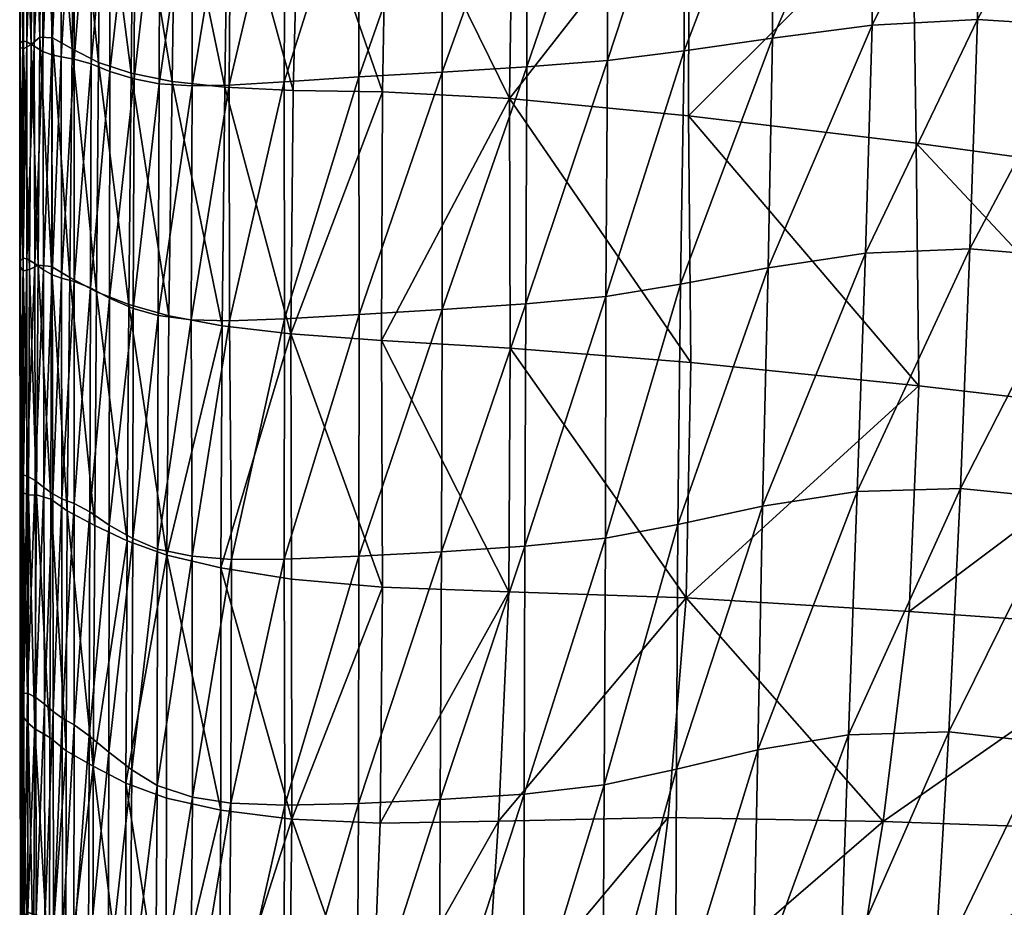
# Model space of a CAD drawing. Header units: inches. Extents: x 0 to 89.2, y -64 to 0.
# Tile 9 of 156: x 0.1 to 2.8, y -56.3 to -53.9. Entities that reach past the tile are written whole.
import ezdxf

# ---------------------------------------------------------------- set-up
doc = ezdxf.new("R2010")
doc.units = ezdxf.units.IN
doc.header["$MEASUREMENT"] = 0
doc.layers.add('AFUCH-3-BSPT', color=4, linetype='Continuous')
doc.layers.add('AFUCH-3-STUP', color=5, linetype='Continuous')

msp = doc.modelspace()

# ---------------------------------------------------------------- meshes
at = {"layer": 'AFUCH-3-BSPT'}
mesh = msp.add_polyface(dxfattribs=at)
corners = [(1.7688, -52.2958, 0.4209), (22.1505, -52.2958, 0.4209), (1.7688, -52.4158, 0.3724), (22.1505, -52.4158, 0.3724), (1.7688, -52.544, 0.3904), (22.1505, -52.544, 0.3904), (1.7688, -52.646, 0.4701), (22.1505, -52.646, 0.4701), (1.7688, -52.6944, 0.59), (22.1505, -52.6944, 0.59), (1.7688, -52.6764, 0.7182), (22.1505, -52.6764, 0.7182), (1.7688, -52.5968, 0.8202), (22.1505, -52.5968, 0.8202), (1.7688, -52.4768, 0.8686), (22.1505, -52.4768, 0.8686), (1.7688, -52.3486, 0.8506), (22.1505, -52.3486, 0.8506), (1.7688, -52.2466, 0.771), (22.1505, -52.2466, 0.771), (1.7688, -52.1982, 0.651), (22.1505, -52.1982, 0.651), (1.7688, -52.2162, 0.5228), (22.1505, -52.2162, 0.5228), (1.5325, -52.4815, 0.9074), (1.5217, -52.6017, 0.8607), (5.7476, -54.0945, 13.0186), (1.0603, -52.7264, 1.8758), (5.7775, -53.9686, 13.0186), (1.0913, -52.6007, 1.8782), (5.7348, -53.8427, 13.0186), (1.0603, -52.4782, 1.9063), (5.631, -53.7505, 13.0186), (0.9759, -52.3917, 1.9524), (5.4938, -53.7167, 13.0186), (0.8606, -52.3643, 2.0043), (5.3601, -53.7505, 13.0186), (0.7452, -52.4034, 2.048), (5.2656, -53.8427, 13.0186), (0.6608, -52.4986, 2.0719), (0.6299, -52.6242, 2.0694), (5.6532, -54.1867, 13.0186), (0.9759, -52.8215, 1.8996), (5.5194, -54.2205, 13.0186), (0.8606, -52.8606, 1.9434), (5.3823, -54.1867, 13.0186), (0.7452, -52.8332, 1.9952), (5.2784, -54.0945, 13.0186), (0.6608, -52.7467, 2.0414), (5.2357, -53.9686, 13.0186)]
mesh.append_faces([[corners[k] for k in face] for face in [(16, 24, 14), (14, 25, 12), (28, 27, 29), (30, 29, 31), (32, 31, 33), (38, 37, 39), (27, 41, 42), (46, 47, 48), (48, 49, 40), (26, 43, 41), (38, 34, 36)]], dxfattribs={"vtx0": -1})
mesh.append_faces([[corners[k] for k in face] for face in [(34, 33, 35), (36, 35, 37), (30, 47, 28), (28, 45, 26), (47, 30, 49), (49, 32, 38)]], dxfattribs={"vtx0": -1, "vtx1": -1})
mesh.append_faces([[corners[k] for k in face] for face in [(42, 43, 44), (44, 45, 46), (28, 47, 45), (26, 45, 43), (49, 30, 32), (38, 32, 34)]], dxfattribs={"vtx0": -1, "vtx2": -1})
mesh.append_faces([[corners[k] for k in face] for face in [(0, 1, 2), (2, 3, 4), (4, 5, 6), (10, 11, 12), (12, 13, 14), (14, 15, 16), (16, 17, 18), (22, 23, 0), (26, 27, 28), (28, 29, 30), (30, 31, 32), (32, 33, 34), (34, 35, 36), (36, 37, 38), (26, 41, 27)]], dxfattribs={"vtx1": -1})
mesh.append_faces([[corners[k] for k in face] for face in [(6, 7, 8), (8, 9, 10), (18, 19, 20), (20, 21, 22)]], dxfattribs={"vtx1": -1, "vtx2": -1})
mesh.append_faces([[corners[k] for k in face] for face in [(38, 39, 40), (42, 41, 43), (44, 43, 45), (46, 45, 47), (48, 47, 49), (40, 49, 38)]], dxfattribs={"vtx2": -1})
mesh = msp.add_polyface(dxfattribs=at)
corners = [(22.1505, -52.5968, 0.8202), (22.3869, -52.4815, 0.9074), (22.1505, -52.4768, 0.8686), (1.7688, -52.4158, 0.3724), (22.1505, -52.2958, 0.4209), (22.1505, -52.4158, 0.3724), (1.7688, -52.544, 0.3904), (22.1505, -52.544, 0.3904), (1.7688, -52.646, 0.4701), (22.1505, -52.646, 0.4701), (1.7688, -52.6944, 0.59), (22.1505, -52.6944, 0.59), (1.7688, -52.6764, 0.7182), (22.1505, -52.6764, 0.7182), (1.7688, -52.5968, 0.8202), (1.7688, -52.4768, 0.8686), (1.7688, -52.3486, 0.8506), (22.1505, -52.3486, 0.8506), (1.7688, -52.2466, 0.771), (22.1505, -52.2466, 0.771), (1.7688, -52.1982, 0.651), (22.1505, -52.1982, 0.651), (1.7688, -52.2162, 0.5228), (22.1505, -52.2162, 0.5228), (1.7688, -52.2958, 0.4209), (23.2586, -52.4986, 2.0719), (18.6536, -53.8427, 13.0186), (23.2895, -52.6242, 2.0694), (18.6835, -53.9686, 13.0186), (23.2586, -52.7467, 2.0414), (18.6408, -54.0945, 13.0186), (23.1741, -52.8332, 1.9953), (18.5369, -54.1867, 13.0186), (23.0588, -52.8606, 1.9434), (18.3997, -54.2205, 13.0186), (22.9435, -52.8215, 1.8996), (18.266, -54.1867, 13.0186), (22.859, -52.7264, 1.8758), (18.1715, -54.0945, 13.0186), (18.1416, -53.9686, 13.0186), (23.1741, -52.4034, 2.048), (18.5591, -53.7505, 13.0186), (23.0588, -52.3643, 2.0043), (18.4254, -53.7167, 13.0186), (22.9435, -52.3917, 1.9524), (18.2882, -53.7505, 13.0186), (22.859, -52.4782, 1.9063), (18.1844, -53.8427, 13.0186), (22.8281, -52.6007, 1.8782)]
mesh.append_faces([[corners[k] for k in face] for face in [(0, 1, 2), (3, 4, 5), (6, 5, 7), (8, 7, 9), (14, 13, 0), (15, 0, 2), (16, 2, 17), (18, 17, 19), (24, 23, 4), (27, 26, 28), (29, 28, 30), (31, 30, 32), (33, 32, 34), (35, 34, 36), (37, 36, 38), (26, 40, 41), (41, 42, 43), (43, 44, 45), (45, 46, 47), (47, 48, 39), (43, 26, 41)]], dxfattribs={"vtx0": -1})
mesh.append_faces([[corners[k] for k in face] for face in [(10, 9, 11), (12, 11, 13), (20, 19, 21), (22, 21, 23), (38, 32, 39), (39, 30, 47), (47, 28, 45), (45, 26, 43)]], dxfattribs={"vtx0": -1, "vtx1": -1})
mesh.append_faces([[corners[k] for k in face] for face in [(39, 32, 30), (47, 30, 28), (45, 28, 26), (38, 34, 32)]], dxfattribs={"vtx0": -1, "vtx2": -1})
mesh.append_faces([[corners[k] for k in face] for face in [(25, 26, 27), (27, 28, 29), (29, 30, 31), (35, 36, 37), (25, 40, 26), (36, 34, 38)]], dxfattribs={"vtx1": -1})
mesh.append_faces([[corners[k] for k in face] for face in [(31, 32, 33), (33, 34, 35), (41, 40, 42), (43, 42, 44)]], dxfattribs={"vtx1": -1, "vtx2": -1})
mesh.append_faces([[corners[k] for k in face] for face in [(37, 38, 39), (45, 44, 46), (47, 46, 48), (39, 48, 37)]], dxfattribs={"vtx2": -1})
at = {"layer": 'AFUCH-3-STUP'}
mesh = msp.add_polyface(dxfattribs=at)
corners = [(2.5132, -53.5646, 13.8962), (2.5227, -54.2323, 13.8934), (1.9174, -54.1596, 14.19), (1.9191, -53.5016, 14.187), (1.9283, -52.8596, 14.1801), (1.4408, -54.1133, 14.5054), (1.4507, -53.4587, 14.4972), (1.9238, -54.8157, 14.1896), (1.4425, -54.7783, 14.5049), (2.5302, -54.8782, 13.8914), (1.9113, -55.4422, 14.2025), (1.2618, -54.6751, 32.4062), (1.4845, -54.6601, 32.3835), (1.4869, -54.0295, 32.4052), (1.2621, -54.0431, 32.4285), (1.4866, -53.4171, 32.4122), (1.261, -53.4264, 32.4408), (1.6975, -54.6401, 32.272), (1.4821, -55.3051, 32.3613), (1.7014, -54.0121, 32.2905), (1.7009, -53.4045, 32.2986), (1.8959, -54.6078, 32.0104), (1.6962, -55.2836, 32.251), (1.9054, -53.9867, 32.0278), (1.9067, -53.3881, 32.0371), (1.8885, -55.2469, 31.9869), (2.1141, -55.1988, 31.5489), (2.1289, -54.5644, 31.565), (2.1404, -53.9527, 31.5674), (2.1431, -53.3656, 31.5739), (2.3657, -55.1594, 30.9178), (2.388, -54.5254, 30.9279), (2.4059, -53.9185, 30.9278), (2.4095, -53.3395, 30.9348), (2.6414, -55.151, 30.1451), (2.666, -54.5134, 30.1494), (2.6866, -53.9036, 30.1555), (2.6962, -53.3261, 30.1622)]
mesh.append_faces([[corners[k] for k in face] for face in [(0, 1, 2), (2, 1, 9), (13, 14, 11), (15, 16, 14), (25, 26, 27), (21, 27, 28), (23, 28, 29), (26, 30, 31), (31, 27, 26), (27, 31, 32), (32, 28, 27), (28, 32, 33), (33, 29, 28), (30, 34, 35), (35, 31, 30), (36, 32, 31), (37, 33, 32)]], dxfattribs={"vtx0": -1, "vtx1": -1, "vtx2": -1})
mesh.append_faces([[corners[k] for k in face] for face in [(0, 3, 4), (5, 2, 7), (7, 8, 5), (9, 7, 2), (8, 7, 10), (11, 12, 13), (14, 13, 15), (17, 12, 18), (12, 17, 19), (19, 13, 12), (13, 19, 20), (20, 15, 13), (21, 17, 22), (17, 21, 23), (23, 19, 17), (19, 23, 24), (24, 20, 19), (27, 21, 25), (28, 23, 21), (29, 24, 23)]], dxfattribs={"vtx0": -1, "vtx2": -1})
mesh.append_faces([[corners[k] for k in face] for face in [(2, 3, 0), (3, 2, 5), (5, 6, 3)]], dxfattribs={"vtx1": -1, "vtx2": -1})
mesh = msp.add_polyface(dxfattribs=at)
corners = [(3.7648, -52.9817, 13.3622), (3.7898, -53.7162, 13.3641), (3.1685, -53.6405, 13.6144), (2.5132, -53.5646, 13.8962), (3.1886, -54.3226, 13.609), (2.5227, -54.2323, 13.8934), (3.1631, -52.9389, 13.6133), (3.8287, -54.4032, 13.3674), (3.8554, -55.0081, 13.3813), (3.1997, -54.9565, 13.6169), (2.5302, -54.8782, 13.8914), (2.388, -54.5254, 30.9279), (2.666, -54.5134, 30.1494), (2.6866, -53.9036, 30.1555), (2.4059, -53.9185, 30.9278), (2.6962, -53.3261, 30.1622), (2.6414, -55.151, 30.1451), (2.9164, -55.1791, 29.3121), (2.9551, -54.5378, 29.3104), (2.98, -53.9219, 29.3164), (2.9875, -53.3376, 29.3238), (3.17, -55.2296, 28.4823), (3.2174, -54.5885, 28.4672), (3.2528, -53.967, 28.467), (3.2661, -53.3711, 28.4727), (3.4521, -54.6426, 27.6674), (3.498, -54.0162, 27.6518), (3.5175, -53.4085, 27.6464), (3.6536, -54.6901, 26.9372), (3.3949, -55.2812, 27.6976), (3.7084, -54.0646, 26.905), (3.7367, -53.4487, 26.8806), (3.8281, -54.7296, 26.2745), (3.588, -55.3232, 26.9788), (3.8891, -54.111, 26.2287), (3.9251, -53.4928, 26.1924), (3.9716, -54.7599, 25.6578), (3.7625, -55.3534, 26.3215)]
mesh.append_faces([[corners[k] for k in face] for face in [(3, 2, 4), (4, 5, 3), (6, 2, 3), (7, 4, 2), (2, 1, 7), (7, 8, 9), (9, 4, 7), (9, 10, 5), (5, 4, 9), (11, 12, 13), (14, 13, 15), (16, 17, 18), (18, 12, 16), (12, 18, 19), (19, 13, 12), (13, 19, 20), (20, 15, 13), (17, 21, 22), (22, 18, 17), (18, 22, 23), (23, 19, 18), (19, 23, 24), (24, 20, 19), (25, 22, 21), (22, 25, 26), (26, 23, 22), (23, 26, 27), (27, 24, 23), (28, 25, 29), (25, 28, 30), (30, 26, 25), (26, 30, 31), (31, 27, 26), (32, 28, 33), (28, 32, 34), (34, 30, 28), (30, 34, 35), (35, 31, 30), (36, 32, 37)]], dxfattribs={"vtx0": -1, "vtx1": -1, "vtx2": -1})
mesh.append_faces([[corners[k] for k in face] for face in [(0, 1, 2)]], dxfattribs={"vtx1": -1, "vtx2": -1})
mesh = msp.add_polyface(dxfattribs=at)
corners = [(0.2246, -53.9519, 19.8672), (0.2767, -53.9812, 19.0899), (0.2704, -54.5901, 19.1057), (0.2268, -53.3554, 19.8516), (0.283, -53.3825, 19.0744), (0.191, -53.9508, 20.6309), (0.2223, -54.561, 19.883), (0.1953, -53.3555, 20.6157), (0.1679, -53.9697, 21.3861), (0.1866, -54.5567, 20.6461), (0.1722, -53.3759, 21.372), (0.1477, -53.9817, 22.1278), (0.1636, -54.5687, 21.3998), (0.1494, -53.3923, 22.1158), (0.1377, -53.9769, 22.8436), (0.1467, -54.572, 22.1389), (0.1373, -53.3935, 22.8355), (0.1389, -53.9666, 23.5282), (0.1381, -54.5601, 22.8514), (0.1388, -53.3874, 23.5235), (0.1455, -53.9605, 24.1944), (0.1399, -54.5459, 23.5327), (0.1449, -53.3834, 24.1929), (0.1561, -53.9631, 24.8714), (0.1465, -54.5381, 24.196), (0.1558, -53.386, 24.8713), (0.1759, -53.9744, 25.575), (0.1563, -54.5401, 24.8719), (0.1745, -53.3949, 25.5745), (0.1989, -53.9881, 26.299), (0.1773, -54.5526, 25.5757), (0.1976, -53.4047, 26.2985), (0.2227, -53.9976, 27.0416), (0.2003, -54.5694, 26.2998), (0.2215, -53.4103, 27.0434), (0.2475, -54.0028, 27.8127), (0.2239, -54.5828, 27.0402), (0.2464, -53.4131, 27.8197), (0.2823, -54.0088, 28.6254), (0.2485, -54.5915, 27.8054), (0.2826, -53.4168, 28.6408), (0.3275, -54.0214, 29.465), (0.2822, -54.6006, 28.6088)]
mesh.append_faces([[corners[k] for k in face] for face in [(0, 1, 2), (1, 0, 3), (3, 4, 1), (5, 0, 6), (0, 5, 7), (7, 3, 0), (8, 5, 9), (5, 8, 10), (10, 7, 5), (11, 8, 12), (8, 11, 13), (13, 10, 8), (14, 11, 15), (11, 14, 16), (16, 13, 11), (17, 14, 18), (14, 17, 19), (19, 16, 14), (20, 17, 21), (17, 20, 22), (22, 19, 17), (23, 20, 24), (20, 23, 25), (25, 22, 20), (26, 23, 27), (23, 26, 28), (28, 25, 23), (29, 26, 30), (26, 29, 31), (31, 28, 26), (32, 29, 33), (29, 32, 34), (34, 31, 29), (35, 32, 36), (32, 35, 37), (37, 34, 32), (38, 35, 39), (35, 38, 40), (40, 37, 35), (41, 38, 42)]], dxfattribs={"vtx0": -1, "vtx1": -1, "vtx2": -1})
mesh = msp.add_polyface(dxfattribs=at)
corners = [(1.4408, -54.1133, 14.5054), (1.1032, -54.0961, 14.8633), (1.1144, -53.4491, 14.8503), (1.4507, -53.4587, 14.4972), (0.8648, -54.0921, 15.3109), (0.8822, -53.4577, 15.296), (0.4338, -54.0463, 17.4572), (0.5428, -54.068, 16.633), (0.5341, -54.6921, 16.6538), (0.6835, -54.0838, 15.8983), (0.6921, -53.4604, 15.8746), (0.552, -53.4529, 16.6091), (0.4398, -53.4384, 17.4369), (0.347, -54.018, 18.2872), (0.4281, -54.6617, 17.476), (0.352, -53.4158, 18.2701), (0.2767, -53.9812, 19.0899), (0.342, -54.6278, 18.3042), (0.283, -53.3825, 19.0744), (0.2823, -54.0088, 28.6254), (0.3275, -54.0214, 29.465), (0.3291, -53.4249, 29.4899), (0.2826, -53.4168, 28.6408), (0.3772, -54.042, 30.2733), (0.3258, -54.6178, 29.4395), (0.3779, -53.4386, 30.3001), (0.4419, -54.0616, 30.9897), (0.3766, -54.6453, 30.2457), (0.4439, -53.4517, 31.0107), (0.5083, -54.0745, 31.574), (0.4397, -54.6721, 30.9668), (0.5102, -53.4599, 31.5876), (0.5967, -54.0799, 31.979), (0.5975, -53.4622, 31.9881), (0.695, -54.0777, 32.2335), (0.6989, -53.4575, 32.2406), (0.8409, -54.0693, 32.3735), (0.8442, -53.447, 32.385), (1.0403, -54.0562, 32.4202), (0.8424, -54.7, 32.3516), (1.0404, -53.4351, 32.4327), (1.2621, -54.0431, 32.4285), (1.0411, -54.6888, 32.3979), (1.261, -53.4264, 32.4408)]
mesh.append_faces([[corners[k] for k in face] for face in [(1, 4, 5), (6, 7, 8), (4, 9, 10), (10, 5, 4), (9, 7, 11), (11, 10, 9), (7, 6, 12), (12, 11, 7), (13, 6, 14), (6, 13, 15), (15, 12, 6), (16, 13, 17), (13, 16, 18), (18, 15, 13), (19, 20, 21), (21, 22, 19), (23, 20, 24), (20, 23, 25), (25, 21, 20), (26, 23, 27), (23, 26, 28), (28, 25, 23), (29, 26, 30), (26, 29, 31), (31, 28, 26), (33, 31, 29), (38, 41, 43)]], dxfattribs={"vtx0": -1, "vtx1": -1, "vtx2": -1})
mesh.append_faces([[corners[k] for k in face] for face in [(0, 1, 2), (2, 3, 0), (5, 2, 1), (29, 32, 33), (32, 34, 35), (35, 33, 32), (34, 36, 37), (37, 35, 34), (38, 36, 39), (36, 38, 40), (40, 37, 36), (41, 38, 42), (43, 40, 38)]], dxfattribs={"vtx0": -1, "vtx2": -1})
mesh = msp.add_polyface(dxfattribs=at)
corners = [(0.342, -54.6278, 18.3042), (0.2704, -54.5901, 19.1057), (0.2767, -53.9812, 19.0899), (0.264, -55.2106, 19.1199), (0.2201, -55.18, 19.8982), (0.2223, -54.561, 19.883), (0.2246, -53.9519, 19.8672), (0.1822, -55.1686, 20.6607), (0.1866, -54.5567, 20.6461), (0.191, -53.9508, 20.6309), (0.1606, -55.1691, 21.4127), (0.1636, -54.5687, 21.3998), (0.1679, -53.9697, 21.3861), (0.1457, -55.162, 22.1488), (0.1467, -54.572, 22.1389), (0.1477, -53.9817, 22.1278), (0.1385, -55.1435, 22.8584), (0.1381, -54.5601, 22.8514), (0.1377, -53.9769, 22.8436), (0.141, -55.1258, 23.537), (0.1399, -54.5459, 23.5327), (0.1389, -53.9666, 23.5282), (0.1475, -55.1162, 24.1979), (0.1465, -54.5381, 24.196), (0.1455, -53.9605, 24.1944), (0.1566, -55.1173, 24.8732), (0.1563, -54.5401, 24.8719), (0.1561, -53.9631, 24.8714), (0.1787, -55.1301, 25.577), (0.1773, -54.5526, 25.5757), (0.1759, -53.9744, 25.575), (0.2017, -55.1486, 26.3007), (0.2003, -54.5694, 26.2998), (0.1989, -53.9881, 26.299), (0.2252, -55.1655, 27.0393), (0.2239, -54.5828, 27.0402), (0.2227, -53.9976, 27.0416), (0.2495, -55.1785, 27.7987), (0.2485, -54.5915, 27.8054), (0.2475, -54.0028, 27.8127), (0.2821, -55.1915, 28.5928), (0.2822, -54.6006, 28.6088), (0.2823, -54.0088, 28.6254)]
mesh.append_faces([[corners[k] for k in face] for face in [(0, 1, 2), (3, 4, 5), (5, 1, 3), (1, 5, 6), (4, 7, 8), (8, 5, 4), (5, 8, 9), (7, 10, 11), (11, 8, 7), (8, 11, 12), (10, 13, 14), (14, 11, 10), (11, 14, 15), (13, 16, 17), (17, 14, 13), (14, 17, 18), (16, 19, 20), (20, 17, 16), (17, 20, 21), (19, 22, 23), (23, 20, 19), (20, 23, 24), (22, 25, 26), (26, 23, 22), (23, 26, 27), (25, 28, 29), (29, 26, 25), (26, 29, 30), (28, 31, 32), (32, 29, 28), (29, 32, 33), (31, 34, 35), (35, 32, 31), (32, 35, 36), (34, 37, 38), (38, 35, 34), (35, 38, 39), (37, 40, 41), (41, 38, 37), (38, 41, 42)]], dxfattribs={"vtx0": -1, "vtx1": -1, "vtx2": -1})
mesh = msp.add_polyface(dxfattribs=at)
corners = [(1.4408, -54.1133, 14.5054), (1.4425, -54.7783, 14.5049), (1.1005, -54.7575, 14.867), (1.1032, -54.0961, 14.8633), (0.859, -54.7399, 15.3228), (0.8648, -54.0921, 15.3109), (0.6729, -55.3629, 15.9207), (0.6762, -54.7183, 15.9166), (1.103, -55.4142, 14.8689), (0.6835, -54.0838, 15.8983), (0.5341, -54.6921, 16.6538), (0.5428, -54.068, 16.633), (0.5291, -55.329, 16.6625), (0.4281, -54.6617, 17.476), (0.4338, -54.0463, 17.4572), (0.342, -54.6278, 18.3042), (0.4231, -55.2902, 17.4859), (0.2704, -54.5901, 19.1057), (0.3371, -55.2494, 18.3176), (1.4393, -55.4265, 14.5084), (0.347, -54.018, 18.2872), (0.2821, -55.1915, 28.5928), (0.3242, -55.2139, 29.4143), (0.3258, -54.6178, 29.4395), (0.2822, -54.6006, 28.6088), (0.3275, -54.0214, 29.465), (0.3766, -54.6453, 30.2457), (0.3772, -54.042, 30.2733), (0.4397, -54.6721, 30.9668), (0.3758, -55.2487, 30.2168), (0.4419, -54.0616, 30.9897), (0.5056, -54.6914, 31.5548), (0.438, -55.2841, 30.9398), (0.5083, -54.0745, 31.574), (0.5936, -54.7026, 31.9622), (0.504, -55.3125, 31.5235), (0.5967, -54.0799, 31.979), (0.6954, -54.7052, 32.2143), (0.5963, -55.3318, 31.931), (0.695, -54.0777, 32.2335), (0.8424, -54.7, 32.3516), (0.7014, -55.3404, 32.1833), (0.8409, -54.0693, 32.3735), (1.0411, -54.6888, 32.3979), (0.8414, -55.3398, 32.3275), (1.0403, -54.0562, 32.4202), (1.2618, -54.6751, 32.4062), (1.0401, -55.3317, 32.3749), (1.2621, -54.0431, 32.4285), (1.4845, -54.6601, 32.3835), (1.2601, -55.3198, 32.3836)]
mesh.append_faces([[corners[k] for k in face] for face in [(4, 5, 3), (6, 7, 4), (4, 7, 9), (9, 5, 4), (7, 10, 11), (11, 9, 7), (12, 10, 7), (13, 10, 12), (10, 13, 14), (15, 13, 16), (17, 15, 18), (13, 15, 20), (21, 22, 23), (23, 24, 21), (24, 23, 25), (26, 23, 22), (23, 26, 27), (28, 26, 29), (26, 28, 30), (31, 28, 32), (28, 31, 33), (34, 31, 35), (36, 33, 31), (43, 46, 48), (49, 46, 50)]], dxfattribs={"vtx0": -1, "vtx1": -1, "vtx2": -1})
mesh.append_faces([[corners[k] for k in face] for face in [(4, 2, 8), (2, 1, 19), (31, 34, 36), (37, 34, 38), (34, 37, 39), (39, 36, 34), (40, 37, 41), (37, 40, 42), (42, 39, 37), (43, 40, 44), (40, 43, 45), (46, 43, 47)]], dxfattribs={"vtx0": -1, "vtx2": -1})
mesh.append_faces([[corners[k] for k in face] for face in [(0, 1, 2), (2, 3, 0), (3, 2, 4)]], dxfattribs={"vtx1": -1, "vtx2": -1})
mesh = msp.add_polyface(dxfattribs=at)
corners = [(0.4231, -55.2902, 17.4859), (0.3371, -55.2494, 18.3176), (0.342, -54.6278, 18.3042), (0.4196, -55.9356, 17.4807), (0.3329, -55.8906, 18.3194), (0.2612, -55.8493, 19.128), (0.264, -55.2106, 19.1199), (0.2704, -54.5901, 19.1057), (0.2179, -55.814, 19.9106), (0.2201, -55.18, 19.8982), (0.1778, -55.7912, 20.6739), (0.1822, -55.1686, 20.6607), (0.1595, -55.7756, 21.4243), (0.1606, -55.1691, 21.4127), (0.1451, -55.7563, 22.1575), (0.1457, -55.162, 22.1488), (0.1389, -55.7311, 22.8645), (0.1385, -55.1435, 22.8584), (0.142, -55.7095, 23.5407), (0.141, -55.1258, 23.537), (0.1485, -55.6972, 24.2), (0.1475, -55.1162, 24.1979), (0.1578, -55.6961, 24.8751), (0.1566, -55.1173, 24.8732), (0.1801, -55.7072, 25.5767), (0.1787, -55.1301, 25.577), (0.2031, -55.7257, 26.2991), (0.2017, -55.1486, 26.3007), (0.2265, -55.7449, 27.0359), (0.2252, -55.1655, 27.0393), (0.2505, -55.7622, 27.7909), (0.2495, -55.1785, 27.7987), (0.2819, -55.7807, 28.577), (0.2821, -55.1915, 28.5928), (0.3225, -55.8096, 29.389), (0.3242, -55.2139, 29.4143), (0.3748, -55.8532, 30.1846), (0.3758, -55.2487, 30.2168), (0.3766, -54.6453, 30.2457), (0.4356, -55.9003, 30.9023), (0.438, -55.2841, 30.9398), (0.4397, -54.6721, 30.9668)]
mesh.append_faces([[corners[k] for k in face] for face in [(0, 1, 2), (0, 3, 4), (4, 1, 0), (4, 5, 6), (6, 1, 4), (1, 6, 7), (5, 8, 9), (9, 6, 5), (8, 10, 11), (11, 9, 8), (10, 12, 13), (13, 11, 10), (12, 14, 15), (15, 13, 12), (14, 16, 17), (17, 15, 14), (16, 18, 19), (19, 17, 16), (18, 20, 21), (21, 19, 18), (20, 22, 23), (23, 21, 20), (22, 24, 25), (25, 23, 22), (24, 26, 27), (27, 25, 24), (26, 28, 29), (29, 27, 26), (28, 30, 31), (31, 29, 28), (30, 32, 33), (33, 31, 30), (32, 34, 35), (35, 33, 32), (34, 36, 37), (37, 35, 34), (35, 37, 38), (36, 39, 40), (40, 37, 36), (37, 40, 41)]], dxfattribs={"vtx0": -1, "vtx1": -1, "vtx2": -1})
mesh = msp.add_polyface(dxfattribs=at)
corners = [(3.1997, -54.9565, 13.6169), (3.1687, -55.5258, 13.6474), (2.5044, -55.4787, 13.912), (2.5302, -54.8782, 13.8914), (1.9113, -55.4422, 14.2025), (1.9238, -54.8157, 14.1896), (2.4357, -56.0378, 13.9571), (1.8632, -56.0271, 14.2362), (1.7909, -56.593, 14.2882), (2.3421, -56.5958, 14.0114), (2.2522, -57.2037, 14.0711), (3.0941, -56.0603, 13.6942), (3.0007, -56.6167, 13.7522), (1.6892, -56.6091, 32.1418), (1.8826, -56.5606, 31.9035), (1.8853, -55.8986, 31.9551), (1.6928, -55.9403, 32.2103), (1.8885, -55.2469, 31.9869), (1.6962, -55.2836, 32.251), (1.8959, -54.6078, 32.0104), (2.0885, -56.5021, 31.4932), (1.8736, -57.2335, 31.83), (2.1015, -55.8468, 31.5264), (2.1141, -55.1988, 31.5489), (2.3206, -56.4564, 30.8934), (2.0658, -57.1642, 31.442), (2.3432, -55.8065, 30.9069), (2.3657, -55.1594, 30.9178), (2.5719, -56.4461, 30.1538), (2.2849, -57.1081, 30.8725), (2.6101, -55.7993, 30.1463), (2.6414, -55.151, 30.1451), (2.8138, -56.4738, 29.3552), (2.5198, -57.0906, 30.1684), (2.8718, -55.8282, 29.3269), (2.9164, -55.1791, 29.3121), (3.046, -56.5222, 28.5616), (2.7506, -57.1149, 29.4016), (3.1126, -55.8766, 28.5127)]
mesh.append_faces([[corners[k] for k in face] for face in [(0, 1, 2), (2, 3, 0), (3, 2, 4), (4, 2, 6), (8, 9, 10), (1, 11, 6), (6, 2, 1), (11, 12, 9), (9, 6, 11), (6, 9, 8), (14, 20, 22), (15, 22, 23), (24, 20, 25), (20, 24, 26), (26, 22, 20), (22, 26, 27), (27, 23, 22), (28, 24, 29), (24, 28, 30), (30, 26, 24), (26, 30, 31), (31, 27, 26), (32, 28, 33), (28, 32, 34), (34, 30, 28), (30, 34, 35), (35, 31, 30), (36, 32, 37), (38, 34, 32)]], dxfattribs={"vtx0": -1, "vtx1": -1, "vtx2": -1})
mesh.append_faces([[corners[k] for k in face] for face in [(6, 7, 4), (13, 14, 15), (15, 16, 13), (16, 15, 17), (17, 18, 16), (18, 17, 19), (20, 14, 21), (22, 15, 14), (23, 17, 15)]], dxfattribs={"vtx0": -1, "vtx2": -1})
mesh.append_faces([[corners[k] for k in face] for face in [(4, 5, 3), (8, 7, 6)]], dxfattribs={"vtx1": -1, "vtx2": -1})
mesh = msp.add_polyface(dxfattribs=at)
corners = [(0.859, -54.7399, 15.3228), (0.8609, -55.3923, 15.3258), (0.6729, -55.3629, 15.9207), (1.103, -55.4142, 14.8689), (0.6762, -54.7183, 15.9166), (0.5291, -55.329, 16.6625), (0.5278, -55.9758, 16.6555), (0.4196, -55.9356, 17.4807), (0.4231, -55.2902, 17.4859), (0.6722, -56.0076, 15.9173), (0.4281, -54.6617, 17.476), (1.412, -56.0364, 14.5316), (1.4393, -55.4265, 14.5084), (1.9113, -55.4422, 14.2025), (1.4425, -54.7783, 14.5049), (1.1005, -54.7575, 14.867), (1.0966, -56.042, 14.8832), (0.862, -56.031, 15.3308), (0.4356, -55.9003, 30.9023), (0.503, -55.9419, 31.4786), (0.504, -55.3125, 31.5235), (0.438, -55.2841, 30.9398), (0.5056, -54.6914, 31.5548), (0.5974, -55.9724, 31.8832), (0.5963, -55.3318, 31.931), (0.5936, -54.7026, 31.9622), (0.6996, -55.989, 32.1383), (0.7014, -55.3404, 32.1833), (0.6954, -54.7052, 32.2143), (0.8431, -55.9942, 32.2848), (0.8414, -55.3398, 32.3275), (0.8424, -54.7, 32.3516), (1.0391, -55.9893, 32.3349), (1.0401, -55.3317, 32.3749), (1.0411, -54.6888, 32.3979), (1.2566, -55.9787, 32.3379), (1.2601, -55.3198, 32.3836), (1.2618, -54.6751, 32.4062), (1.4796, -55.9646, 32.3171), (1.4821, -55.3051, 32.3613), (1.4845, -54.6601, 32.3835), (1.6928, -55.9403, 32.2103), (1.6962, -55.2836, 32.251), (1.6975, -54.6401, 32.272)]
mesh.append_faces([[corners[k] for k in face] for face in [(0, 1, 2), (3, 1, 0), (4, 2, 5), (5, 6, 7), (7, 8, 5), (5, 2, 9), (9, 6, 5), (5, 8, 10), (17, 1, 3), (17, 9, 2), (2, 1, 17), (18, 19, 20), (20, 21, 18), (21, 20, 22), (24, 20, 19), (32, 35, 36), (33, 36, 37), (39, 36, 35)]], dxfattribs={"vtx0": -1, "vtx1": -1, "vtx2": -1})
mesh.append_faces([[corners[k] for k in face] for face in [(13, 12, 14), (12, 3, 15), (19, 23, 24), (20, 24, 25), (23, 26, 27), (27, 24, 23), (24, 27, 28), (26, 29, 30), (30, 27, 26), (27, 30, 31), (29, 32, 33), (33, 30, 29), (30, 33, 34), (36, 33, 32), (35, 38, 39), (36, 39, 40), (38, 41, 42), (42, 39, 38), (39, 42, 43)]], dxfattribs={"vtx0": -1, "vtx2": -1})
mesh.append_faces([[corners[k] for k in face] for face in [(11, 12, 13), (16, 3, 12), (3, 16, 17)]], dxfattribs={"vtx1": -1, "vtx2": -1})
mesh = msp.add_polyface(dxfattribs=at)
corners = [(0.3329, -55.8906, 18.3194), (0.3317, -56.5494, 18.3152), (0.2602, -56.5066, 19.1296), (0.4196, -55.9356, 17.4807), (0.4187, -56.5889, 17.4799), (1.9113, -55.4422, 14.2025), (1.8632, -56.0271, 14.2362), (1.412, -56.0364, 14.5316), (1.4393, -55.4265, 14.5084), (1.0966, -56.042, 14.8832), (0.862, -56.031, 15.3308), (0.8542, -56.641, 15.3656), (0.6683, -56.6348, 15.9408), (0.6722, -56.0076, 15.9173), (1.0739, -56.6338, 14.9257), (0.5263, -56.6178, 16.6652), (0.5278, -55.9758, 16.6555), (1.7909, -56.593, 14.2882), (1.3738, -56.6126, 14.5849), (0.2815, -56.3667, 28.5547), (0.3205, -56.4052, 29.3571), (0.3225, -55.8096, 29.389), (0.2819, -55.7807, 28.577), (0.3731, -56.4616, 30.1411), (0.3172, -57.0021, 29.302), (0.3748, -55.8532, 30.1846), (0.4311, -56.5257, 30.8452), (0.4356, -55.9003, 30.9023), (0.4989, -56.5861, 31.4084), (0.503, -55.9419, 31.4786), (0.5923, -56.6321, 31.8078), (0.5974, -55.9724, 31.8832), (0.6933, -56.6592, 32.0634), (0.6996, -55.989, 32.1383), (0.8389, -56.6704, 32.2122), (0.8431, -55.9942, 32.2848), (1.0351, -56.6675, 32.2638), (1.0391, -55.9893, 32.3349), (1.2545, -56.6564, 32.2721), (1.2566, -55.9787, 32.3379), (1.4779, -56.6396, 32.2501), (1.4796, -55.9646, 32.3171), (1.6892, -56.6091, 32.1418), (1.6928, -55.9403, 32.2103)]
mesh.append_faces([[corners[k] for k in face] for face in [(0, 1, 2), (0, 3, 4), (4, 1, 0), (10, 11, 12), (12, 13, 10), (14, 11, 10), (13, 12, 15), (15, 16, 13), (15, 4, 3), (3, 16, 15), (19, 20, 21), (21, 22, 19), (23, 20, 24), (20, 23, 25), (25, 21, 20), (23, 26, 27), (27, 25, 23), (26, 28, 29), (29, 27, 26), (31, 29, 28), (36, 38, 39), (41, 39, 38)]], dxfattribs={"vtx0": -1, "vtx1": -1, "vtx2": -1})
mesh.append_faces([[corners[k] for k in face] for face in [(10, 9, 14), (28, 30, 31), (30, 32, 33), (33, 31, 30), (32, 34, 35), (35, 33, 32), (34, 36, 37), (37, 35, 34), (39, 37, 36), (38, 40, 41), (40, 42, 43), (43, 41, 40)]], dxfattribs={"vtx0": -1, "vtx2": -1})
mesh.append_faces([[corners[k] for k in face] for face in [(5, 6, 7), (8, 7, 9), (6, 17, 18), (18, 7, 6), (7, 18, 14), (14, 9, 7)]], dxfattribs={"vtx1": -1, "vtx2": -1})
mesh = msp.add_polyface(dxfattribs=at)
corners = [(0.2602, -56.5066, 19.1296), (0.2612, -55.8493, 19.128), (0.3329, -55.8906, 18.3194), (0.2164, -56.4665, 19.9179), (0.2179, -55.814, 19.9106), (0.1786, -57.0851, 20.6882), (0.1742, -56.4311, 20.6837), (0.1778, -55.7912, 20.6739), (0.1585, -56.3971, 21.4337), (0.1595, -55.7756, 21.4243), (0.1455, -56.3638, 22.1643), (0.1583, -57.0381, 21.4373), (0.1451, -55.7563, 22.1575), (0.1394, -56.3316, 22.8681), (0.146, -56.992, 22.1665), (0.1389, -55.7311, 22.8645), (0.143, -56.3051, 23.5423), (0.1421, -56.9523, 22.8674), (0.142, -55.7095, 23.5407), (0.1495, -56.2873, 24.2003), (0.1468, -56.9194, 23.5402), (0.1591, -56.28, 24.8714), (0.1531, -56.8927, 24.1971), (0.1485, -55.6972, 24.2), (0.1578, -55.6961, 24.8751), (0.1812, -56.2855, 25.5675), (0.1611, -56.8743, 24.8601), (0.1801, -55.7072, 25.5767), (0.204, -56.3009, 26.2857), (0.1811, -56.8693, 25.5447), (0.2031, -55.7257, 26.2991), (0.2273, -56.3202, 27.0202), (0.2036, -56.8773, 26.2534), (0.2265, -55.7449, 27.0359), (0.2513, -56.3412, 27.774), (0.2267, -56.8933, 26.9834), (0.2505, -55.7622, 27.7909), (0.2815, -56.3667, 28.5547), (0.2506, -56.916, 27.7357), (0.2819, -55.7807, 28.577), (0.3205, -56.4052, 29.3571), (0.2811, -56.9496, 28.512)]
mesh.append_faces([[corners[k] for k in face] for face in [(0, 1, 2), (1, 0, 3), (3, 4, 1), (5, 6, 3), (3, 6, 7), (7, 4, 3), (8, 6, 5), (6, 8, 9), (9, 7, 6), (10, 8, 11), (8, 10, 12), (12, 9, 8), (13, 10, 14), (10, 13, 15), (15, 12, 10), (16, 13, 17), (13, 16, 18), (18, 15, 13), (19, 16, 20), (21, 19, 22), (16, 19, 23), (23, 18, 16), (19, 21, 24), (24, 23, 19), (25, 21, 26), (21, 25, 27), (27, 24, 21), (28, 25, 29), (25, 28, 30), (30, 27, 25), (31, 28, 32), (28, 31, 33), (33, 30, 28), (34, 31, 35), (31, 34, 36), (36, 33, 31), (37, 34, 38), (34, 37, 39), (39, 36, 34), (40, 37, 41)]], dxfattribs={"vtx0": -1, "vtx1": -1, "vtx2": -1})

doc.saveas('drawing.dxf')
